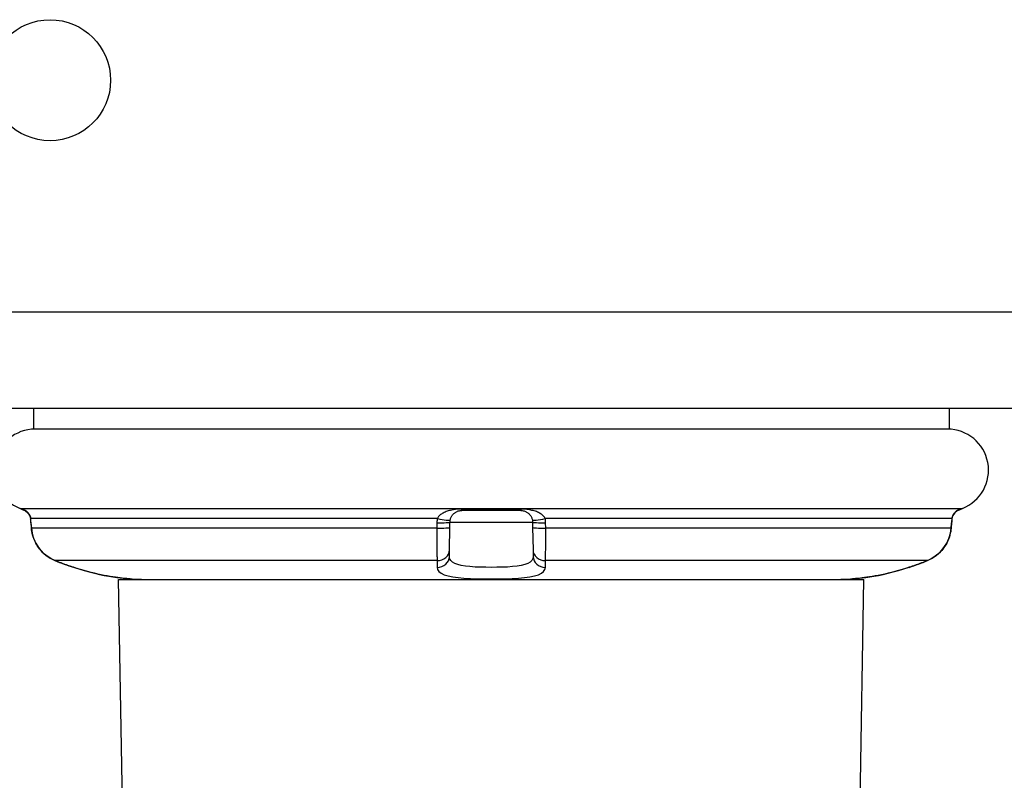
# Model space of a CAD drawing. Header units: inches. Extents: x 6 to 165, y 7 to 91.
# Tile 4 of 118: x 7.34 to 8.99, y 8.04 to 9.32. Entities that reach past the tile are written whole.
import ezdxf

# ---------------------------------------------------------------- set-up
doc = ezdxf.new("R2010")
doc.units = ezdxf.units.IN
doc.header["$MEASUREMENT"] = 0
doc.layers.add('Visible Edges(ANSI)', color=7, linetype='Continuous', lineweight=25)
doc.layers.add('Visible Tangent Edges(ANSI)', color=7, linetype='Continuous', lineweight=25)

msp = doc.modelspace()

# ---------------------------------------------------------------- linework, layer by layer
at = {"layer": 'Visible Edges(ANSI)'}
for p, q in [((6.1786, 8.6636), (29.7746, 8.6636)), ((7.3649, 8.6636), (7.3649, 8.6282)), ((8.9003, 8.6636), (8.9003, 8.6282)), ((8.9003, 8.6282), (7.3649, 8.6282)), ((8.1821, 8.4917), (8.083, 8.4917)), ((8.0632, 8.4634), (8.0633, 8.4724)), ((8.2018, 8.4724), (8.202, 8.4634)), ((7.3606, 8.4713), (7.3613, 8.4622)), ((8.0625, 8.4256), (8.0632, 8.4634)), ((8.202, 8.4634), (8.2026, 8.4256)), ((8.9039, 8.4622), (8.9046, 8.4713)), ((8.0623, 8.4147), (8.0625, 8.4256)), ((8.2026, 8.4256), (8.2028, 8.4147)), ((7.5076, 8.3762), (8.7576, 8.3762)), ((7.5266, 7.288), (7.5076, 8.3762)), ((8.7386, 7.288), (8.7576, 8.3762))]:
    msp.add_line(p, q, dxfattribs=at)
at = {"layer": 'Visible Edges(ANSI)', "flags": 128}
for points in [[(7.3486, 8.493), (7.3496, 8.4925), (7.3514, 8.4914), (7.3553, 8.488), (7.3584, 8.4833), (7.3595, 8.4806), (7.36, 8.4778)], [(7.3504, 8.4921), (7.3535, 8.4897), (7.3566, 8.4864), (7.3589, 8.4824), (7.36, 8.4778)], [(8.0637, 8.4759), (8.064, 8.4771), (8.0643, 8.4782), (8.0648, 8.4794), (8.0652, 8.4805), (8.0658, 8.4815), (8.0663, 8.4825), (8.067, 8.4834), (8.0676, 8.4843), (8.0683, 8.4852), (8.0691, 8.486), (8.0699, 8.4867), (8.0707, 8.4874), (8.0715, 8.488), (8.0724, 8.4886), (8.0733, 8.4892), (8.0742, 8.4897), (8.0752, 8.4901), (8.0762, 8.4905), (8.0772, 8.4909), (8.0783, 8.4912), (8.0794, 8.4914), (8.0806, 8.4916), (8.0818, 8.4917), (8.083, 8.4917)], [(8.1821, 8.4917), (8.1834, 8.4917), (8.1846, 8.4916), (8.1858, 8.4914), (8.1869, 8.4912), (8.1879, 8.4909), (8.189, 8.4905), (8.19, 8.4901), (8.191, 8.4897), (8.1919, 8.4892), (8.1928, 8.4886), (8.1937, 8.488), (8.1945, 8.4874), (8.1953, 8.4867), (8.1961, 8.486), (8.1968, 8.4852), (8.1975, 8.4843), (8.1982, 8.4834), (8.1988, 8.4825), (8.1994, 8.4815), (8.1999, 8.4805), (8.2004, 8.4794), (8.2008, 8.4782), (8.2012, 8.4771), (8.2015, 8.4759)], [(8.9165, 8.493), (8.9155, 8.4925), (8.9138, 8.4914), (8.9099, 8.488), (8.9067, 8.4833), (8.9057, 8.4806), (8.9052, 8.4778)], [(8.9148, 8.4921), (8.9116, 8.4897), (8.9086, 8.4864), (8.9063, 8.4823), (8.9052, 8.4778)], [(8.0633, 8.4724), (8.0634, 8.4726), (8.0634, 8.4727), (8.0634, 8.4728), (8.0634, 8.473), (8.0634, 8.4731), (8.0634, 8.4733), (8.0634, 8.4734), (8.0634, 8.4736), (8.0634, 8.4737), (8.0634, 8.4739), (8.0634, 8.474), (8.0635, 8.4741), (8.0635, 8.4743), (8.0635, 8.4744), (8.0635, 8.4746), (8.0635, 8.4747), (8.0635, 8.4749), (8.0636, 8.475), (8.0636, 8.4751), (8.0636, 8.4753), (8.0636, 8.4754), (8.0637, 8.4756), (8.0637, 8.4757), (8.0637, 8.4759)], [(8.2015, 8.4759), (8.2015, 8.4757), (8.2015, 8.4756), (8.2015, 8.4754), (8.2016, 8.4753), (8.2016, 8.4751), (8.2016, 8.475), (8.2016, 8.4749), (8.2016, 8.4747), (8.2017, 8.4746), (8.2017, 8.4744), (8.2017, 8.4743), (8.2017, 8.4741), (8.2017, 8.474), (8.2017, 8.4739), (8.2018, 8.4737), (8.2018, 8.4736), (8.2018, 8.4734), (8.2018, 8.4733), (8.2018, 8.4731), (8.2018, 8.473), (8.2018, 8.4728), (8.2018, 8.4727), (8.2018, 8.4726), (8.2018, 8.4724)], [(7.3613, 8.4622), (7.3625, 8.4535), (7.365, 8.4449), (7.3686, 8.4369), (7.3733, 8.4294), (7.379, 8.4226), (7.3856, 8.4167), (7.3929, 8.4117), (7.4008, 8.4078)], [(8.8644, 8.4078), (8.8723, 8.4117), (8.8796, 8.4167), (8.8861, 8.4226), (8.8918, 8.4294), (8.8965, 8.4369), (8.9001, 8.4449), (8.9026, 8.4535), (8.9039, 8.4622)], [(7.4317, 8.3964), (7.4406, 8.3936), (7.4495, 8.391), (7.4583, 8.3886), (7.4669, 8.3865), (7.4753, 8.3846), (7.4833, 8.3829), (7.4909, 8.3815), (7.4979, 8.3803), (7.5043, 8.3794), (7.51, 8.3787), (7.515, 8.3781), (7.5191, 8.3777), (7.5224, 8.3774), (7.5247, 8.3772), (7.5261, 8.3771), (7.5266, 8.377)], [(8.7386, 8.377), (8.739, 8.3771), (8.7405, 8.3772), (8.7428, 8.3774), (8.7461, 8.3777), (8.7502, 8.3781), (8.7552, 8.3787), (8.7609, 8.3794), (8.7673, 8.3803), (8.7743, 8.3815), (8.7819, 8.3829), (8.7899, 8.3846), (8.7982, 8.3865), (8.8069, 8.3886), (8.8157, 8.391), (8.8246, 8.3936), (8.8334, 8.3964)]]:
    msp.add_lwpolyline(points, dxfattribs=at)
at = {"layer": 'Visible Edges(ANSI)'}
msp.add_circle((7.3926, 9.2136), 0.1015, dxfattribs=at)
for centre, radius, start, end in [((7.3675, 8.5593), 0.0689, 90, 248.6362), ((8.8977, 8.5593), 0.0689, 291.3638, 90), ((7.3352, 8.4768), 0.0197, 61.635, 68.6362), ((7.3539, 8.5114), 0.0197, 241.635, 259.6686), ((8.9113, 8.5114), 0.0197, 280.3287, 298.365), ((8.93, 8.4768), 0.0197, 111.3638, 118.365), ((7.528, 8.3967), 0.0197, 265.8475, 266.3847), ((7.5525, 8.7838), 0.4076, 266.3847, 270), ((8.7127, 8.7838), 0.4076, 270, 273.6153), ((8.7371, 8.3967), 0.0197, 273.6153, 274.1525)]:
    msp.add_arc(centre, radius, start, end, dxfattribs=at)
for centre, major_axis, ratio, start_param, end_param in [((7.3568, 8.4703), (0.0026, -0.0349), 0.109206, 1.589466, 1.777194), ((8.9084, 8.4703), (-0.0026, -0.0349), 0.109206, 4.505991, 4.69372), ((7.5588, 8.7886), (0.4123, 0.0001), 0.999862, 4.318928, 4.398966), ((8.7064, 8.7885), (0.4123, -0.0001), 0.999862, 5.02581, 5.105859)]:
    msp.add_ellipse(centre, major_axis=major_axis, ratio=ratio, start_param=start_param, end_param=end_param, dxfattribs=at)
at = {"layer": 'Visible Tangent Edges(ANSI)'}
for p, q in [((29.7746, 8.8246), (6.1786, 8.8246)), ((7.3424, 8.4951), (8.9228, 8.4951)), ((7.3445, 8.4941), (7.3461, 8.4941)), ((8.0824, 8.4941), (8.1827, 8.4941)), ((8.919, 8.4941), (8.9206, 8.4941)), ((8.0421, 8.4782), (7.3601, 8.4782)), ((8.0633, 8.4724), (8.2018, 8.4724)), ((8.9051, 8.4782), (8.2231, 8.4782)), ((7.3614, 8.4623), (7.3607, 8.4713)), ((8.0412, 8.4623), (7.3614, 8.4623)), ((8.0414, 8.4713), (8.0412, 8.4623)), ((8.224, 8.4623), (8.2238, 8.4713)), ((8.9038, 8.4623), (8.224, 8.4623)), ((8.9045, 8.4713), (8.9038, 8.4623)), ((8.0419, 8.4078), (7.4008, 8.4078)), ((8.8644, 8.4078), (8.2233, 8.4078))]:
    msp.add_line(p, q, dxfattribs=at)
at = {"layer": 'Visible Tangent Edges(ANSI)', "flags": 128}
for points in [[(7.3601, 8.4782), (7.3599, 8.4794), (7.3596, 8.4806), (7.3593, 8.4817), (7.3588, 8.4828), (7.3583, 8.4839), (7.3578, 8.4849), (7.3572, 8.4858), (7.3565, 8.4867), (7.3559, 8.4875), (7.3552, 8.4883), (7.3544, 8.4891), (7.3537, 8.4898), (7.3529, 8.4904), (7.3522, 8.491), (7.3514, 8.4915), (7.3506, 8.492), (7.3499, 8.4925), (7.3492, 8.4929), (7.3485, 8.4932), (7.3478, 8.4935), (7.3472, 8.4938), (7.3468, 8.494), (7.3464, 8.4941), (7.3461, 8.4941)], [(8.0824, 8.4941), (8.0799, 8.4941), (8.0775, 8.494), (8.0751, 8.4938), (8.0728, 8.4935), (8.0706, 8.4932), (8.0684, 8.4929), (8.0663, 8.4925), (8.0643, 8.492), (8.0624, 8.4915), (8.0605, 8.491), (8.0587, 8.4904), (8.0569, 8.4898), (8.0552, 8.4891), (8.0535, 8.4883), (8.052, 8.4875), (8.0505, 8.4867), (8.049, 8.4858), (8.0477, 8.4849), (8.0465, 8.4839), (8.0453, 8.4828), (8.0443, 8.4817), (8.0434, 8.4806), (8.0427, 8.4794), (8.0421, 8.4782)], [(8.2231, 8.4782), (8.2225, 8.4794), (8.2217, 8.4806), (8.2209, 8.4817), (8.2198, 8.4828), (8.2187, 8.4839), (8.2175, 8.4849), (8.2162, 8.4858), (8.2147, 8.4867), (8.2132, 8.4875), (8.2116, 8.4883), (8.21, 8.4891), (8.2083, 8.4898), (8.2065, 8.4904), (8.2047, 8.491), (8.2028, 8.4915), (8.2008, 8.492), (8.1988, 8.4925), (8.1968, 8.4929), (8.1946, 8.4932), (8.1924, 8.4935), (8.1901, 8.4938), (8.1877, 8.494), (8.1852, 8.4941), (8.1827, 8.4941)], [(8.919, 8.4941), (8.9188, 8.4941), (8.9184, 8.494), (8.9179, 8.4938), (8.9173, 8.4935), (8.9167, 8.4932), (8.916, 8.4929), (8.9153, 8.4925), (8.9146, 8.492), (8.9138, 8.4915), (8.913, 8.491), (8.9123, 8.4904), (8.9115, 8.4898), (8.9107, 8.4891), (8.91, 8.4883), (8.9093, 8.4875), (8.9086, 8.4867), (8.908, 8.4858), (8.9074, 8.4849), (8.9068, 8.4839), (8.9063, 8.4828), (8.9059, 8.4817), (8.9055, 8.4806), (8.9053, 8.4794), (8.9051, 8.4782)], [(7.3607, 8.4713), (7.3607, 8.4716), (7.3607, 8.4719), (7.3606, 8.4722), (7.3606, 8.4725), (7.3606, 8.4728), (7.3606, 8.4731), (7.3605, 8.4733), (7.3605, 8.4736), (7.3605, 8.4739), (7.3605, 8.4742), (7.3604, 8.4745), (7.3604, 8.4748), (7.3604, 8.4751), (7.3604, 8.4754), (7.3603, 8.4757), (7.3603, 8.4759), (7.3603, 8.4762), (7.3603, 8.4765), (7.3602, 8.4768), (7.3602, 8.4771), (7.3602, 8.4774), (7.3602, 8.4777), (7.3601, 8.4779), (7.3601, 8.4782)], [(8.0421, 8.4782), (8.0421, 8.4779), (8.042, 8.4777), (8.042, 8.4774), (8.0419, 8.4771), (8.0419, 8.4768), (8.0418, 8.4765), (8.0418, 8.4762), (8.0417, 8.4759), (8.0417, 8.4757), (8.0416, 8.4754), (8.0416, 8.4751), (8.0416, 8.4748), (8.0416, 8.4745), (8.0415, 8.4742), (8.0415, 8.4739), (8.0415, 8.4736), (8.0415, 8.4733), (8.0414, 8.4731), (8.0414, 8.4728), (8.0414, 8.4725), (8.0414, 8.4722), (8.0414, 8.4719), (8.0414, 8.4716), (8.0414, 8.4713)], [(8.2238, 8.4713), (8.2238, 8.4716), (8.2238, 8.4719), (8.2238, 8.4722), (8.2238, 8.4725), (8.2238, 8.4728), (8.2237, 8.4731), (8.2237, 8.4733), (8.2237, 8.4736), (8.2237, 8.4739), (8.2236, 8.4742), (8.2236, 8.4745), (8.2236, 8.4748), (8.2236, 8.4751), (8.2235, 8.4754), (8.2235, 8.4757), (8.2234, 8.4759), (8.2234, 8.4762), (8.2234, 8.4765), (8.2233, 8.4768), (8.2233, 8.4771), (8.2232, 8.4774), (8.2232, 8.4777), (8.2231, 8.4779), (8.2231, 8.4782)], [(8.9051, 8.4782), (8.905, 8.4779), (8.905, 8.4777), (8.905, 8.4774), (8.9049, 8.4771), (8.9049, 8.4768), (8.9049, 8.4765), (8.9049, 8.4762), (8.9048, 8.4759), (8.9048, 8.4757), (8.9048, 8.4754), (8.9048, 8.4751), (8.9047, 8.4748), (8.9047, 8.4745), (8.9047, 8.4742), (8.9047, 8.4739), (8.9046, 8.4736), (8.9046, 8.4733), (8.9046, 8.4731), (8.9046, 8.4728), (8.9046, 8.4725), (8.9045, 8.4722), (8.9045, 8.4719), (8.9045, 8.4716), (8.9045, 8.4713)], [(7.4008, 8.4078), (7.3981, 8.409), (7.3955, 8.4103), (7.3929, 8.4117), (7.3904, 8.4133), (7.3879, 8.415), (7.3856, 8.4167), (7.3833, 8.4186), (7.3811, 8.4206), (7.3791, 8.4227), (7.3771, 8.4249), (7.3752, 8.4271), (7.3734, 8.4295), (7.3717, 8.4319), (7.3702, 8.4344), (7.3687, 8.437), (7.3674, 8.4396), (7.3662, 8.4423), (7.3651, 8.445), (7.3642, 8.4478), (7.3633, 8.4507), (7.3627, 8.4535), (7.3621, 8.4564), (7.3617, 8.4594), (7.3614, 8.4623)], [(8.0412, 8.4623), (8.0412, 8.4594), (8.0411, 8.4564), (8.0411, 8.4535), (8.0411, 8.4507), (8.0411, 8.4478), (8.0411, 8.445), (8.0411, 8.4423), (8.0411, 8.4396), (8.0411, 8.437), (8.0412, 8.4344), (8.0412, 8.4319), (8.0412, 8.4295), (8.0412, 8.4271), (8.0413, 8.4248), (8.0413, 8.4227), (8.0414, 8.4206), (8.0414, 8.4186), (8.0415, 8.4167), (8.0415, 8.415), (8.0416, 8.4133), (8.0417, 8.4117), (8.0418, 8.4103), (8.0418, 8.409), (8.0419, 8.4078)], [(8.2233, 8.4078), (8.2233, 8.409), (8.2234, 8.4103), (8.2235, 8.4117), (8.2236, 8.4133), (8.2236, 8.415), (8.2237, 8.4167), (8.2237, 8.4186), (8.2238, 8.4206), (8.2238, 8.4227), (8.2239, 8.4249), (8.2239, 8.4271), (8.224, 8.4295), (8.224, 8.4319), (8.224, 8.4344), (8.224, 8.437), (8.224, 8.4396), (8.2241, 8.4423), (8.2241, 8.445), (8.2241, 8.4478), (8.224, 8.4507), (8.224, 8.4535), (8.224, 8.4564), (8.224, 8.4594), (8.224, 8.4623)], [(8.9038, 8.4623), (8.9035, 8.4594), (8.9031, 8.4564), (8.9025, 8.4535), (8.9018, 8.4506), (8.901, 8.4478), (8.9, 8.445), (8.899, 8.4422), (8.8978, 8.4396), (8.8964, 8.4369), (8.895, 8.4344), (8.8934, 8.4319), (8.8917, 8.4294), (8.89, 8.4271), (8.8881, 8.4248), (8.8861, 8.4227), (8.884, 8.4206), (8.8818, 8.4186), (8.8795, 8.4167), (8.8772, 8.415), (8.8748, 8.4133), (8.8723, 8.4117), (8.8697, 8.4103), (8.8671, 8.409), (8.8644, 8.4078)], [(7.4317, 8.3964), (7.4304, 8.3968), (7.4291, 8.3972), (7.4278, 8.3977), (7.4265, 8.3981), (7.4252, 8.3986), (7.4239, 8.399), (7.4226, 8.3995), (7.4213, 8.3999), (7.42, 8.4004), (7.4187, 8.4008), (7.4174, 8.4013), (7.4161, 8.4018), (7.4148, 8.4023), (7.4136, 8.4027), (7.4123, 8.4032), (7.411, 8.4037), (7.4097, 8.4042), (7.4084, 8.4047), (7.4071, 8.4052), (7.4059, 8.4057), (7.4046, 8.4062), (7.4033, 8.4068), (7.402, 8.4073), (7.4008, 8.4078)], [(8.0419, 8.4078), (8.0419, 8.4073), (8.0419, 8.4068), (8.0419, 8.4062), (8.0419, 8.4057), (8.0419, 8.4052), (8.0419, 8.4047), (8.0419, 8.4042), (8.0419, 8.4037), (8.0419, 8.4032), (8.0419, 8.4027), (8.0419, 8.4023), (8.0419, 8.4018), (8.0419, 8.4013), (8.0419, 8.4008), (8.0419, 8.4004), (8.0419, 8.3999), (8.0419, 8.3995), (8.0419, 8.399), (8.0419, 8.3986), (8.0419, 8.3981), (8.0419, 8.3977), (8.0419, 8.3972), (8.0419, 8.3968), (8.0419, 8.3964)], [(8.2028, 8.4147), (8.2023, 8.4112), (8.2007, 8.4081), (8.1979, 8.4053), (8.194, 8.4029), (8.1889, 8.401), (8.1828, 8.3995), (8.1759, 8.3983), (8.1681, 8.3975), (8.1598, 8.3969), (8.151, 8.3966), (8.1419, 8.3964), (8.1326, 8.3963), (8.1233, 8.3964), (8.1141, 8.3965), (8.1053, 8.3969), (8.0969, 8.3975), (8.0892, 8.3983), (8.0823, 8.3994), (8.0763, 8.401), (8.0712, 8.4029), (8.0673, 8.4053), (8.0645, 8.408), (8.0628, 8.4112), (8.0623, 8.4147)], [(8.2233, 8.3964), (8.2233, 8.3968), (8.2233, 8.3972), (8.2233, 8.3977), (8.2233, 8.3981), (8.2233, 8.3986), (8.2233, 8.399), (8.2233, 8.3995), (8.2233, 8.3999), (8.2233, 8.4004), (8.2233, 8.4008), (8.2233, 8.4013), (8.2233, 8.4018), (8.2233, 8.4023), (8.2233, 8.4027), (8.2233, 8.4032), (8.2233, 8.4037), (8.2233, 8.4042), (8.2233, 8.4047), (8.2233, 8.4052), (8.2233, 8.4057), (8.2233, 8.4062), (8.2233, 8.4068), (8.2233, 8.4073), (8.2233, 8.4078)], [(8.8644, 8.4078), (8.8631, 8.4073), (8.8618, 8.4068), (8.8606, 8.4062), (8.8593, 8.4057), (8.858, 8.4052), (8.8567, 8.4047), (8.8555, 8.4042), (8.8542, 8.4037), (8.8529, 8.4032), (8.8516, 8.4027), (8.8503, 8.4023), (8.849, 8.4018), (8.8477, 8.4013), (8.8464, 8.4008), (8.8452, 8.4004), (8.8439, 8.3999), (8.8426, 8.3995), (8.8413, 8.399), (8.84, 8.3986), (8.8387, 8.3981), (8.8374, 8.3977), (8.8361, 8.3972), (8.8347, 8.3968), (8.8334, 8.3964)], [(7.5268, 8.377), (7.5266, 8.377), (7.5259, 8.3771), (7.5249, 8.3772), (7.5234, 8.3773), (7.5215, 8.3774), (7.5192, 8.3776), (7.5165, 8.3779), (7.5134, 8.3782), (7.5101, 8.3786), (7.5064, 8.3791), (7.5023, 8.3797), (7.498, 8.3803), (7.4935, 8.3811), (7.4886, 8.3819), (7.4835, 8.3829), (7.4782, 8.3839), (7.4727, 8.3851), (7.4671, 8.3864), (7.4614, 8.3879), (7.4555, 8.3894), (7.4496, 8.391), (7.4437, 8.3927), (7.4377, 8.3945), (7.4317, 8.3964)], [(8.0419, 8.3964), (8.0426, 8.3927), (8.0448, 8.3893), (8.0485, 8.3864), (8.0536, 8.384), (8.0602, 8.3819), (8.0679, 8.3803), (8.0769, 8.3791), (8.0868, 8.3782), (8.0976, 8.3776), (8.1089, 8.3772), (8.1207, 8.3771), (8.1326, 8.377), (8.1445, 8.3771), (8.1562, 8.3773), (8.1675, 8.3776), (8.1782, 8.3782), (8.1882, 8.3791), (8.1972, 8.3803), (8.205, 8.3819), (8.2116, 8.3839), (8.2167, 8.3864), (8.2203, 8.3894), (8.2226, 8.3927), (8.2233, 8.3964)], [(8.8334, 8.3964), (8.8275, 8.3945), (8.8215, 8.3927), (8.8155, 8.391), (8.8096, 8.3893), (8.8038, 8.3878), (8.798, 8.3864), (8.7924, 8.3851), (8.7869, 8.384), (8.7816, 8.3829), (8.7765, 8.3819), (8.7716, 8.3811), (8.767, 8.3803), (8.7626, 8.3797), (8.7586, 8.3791), (8.7549, 8.3786), (8.7516, 8.3782), (8.7486, 8.3779), (8.746, 8.3776), (8.7437, 8.3774), (8.7419, 8.3772), (8.7404, 8.3771), (8.7393, 8.3771), (8.7386, 8.377), (8.7384, 8.377)]]:
    msp.add_lwpolyline(points, dxfattribs=at)
at = {"layer": 'Visible Tangent Edges(ANSI)'}
for centre, major_axis, ratio, start_param, end_param in [((7.3555, 8.5114), (0, -0.0197), 0.997973, 5.788123, 5.945304), ((8.083, 8.5114), (0, -0.0197), 0.063637, 5.788123, 6.283185), ((8.1821, 8.5114), (0, -0.0197), 0.063637, 0, 0.495063), ((8.9097, 8.5114), (0, -0.0197), 0.997973, 0.337891, 0.495063), ((7.3796, 8.4796), (-0.0196, -0.0019), 0.191852, 6.164699, 6.283185), ((8.0437, 8.4727), (0.0197, -0.0003), 0.075184, 4.596361, 6.283185), ((8.0444, 8.4796), (0.0193, -0.0038), 0.094112, 4.612383, 6.283185), ((8.2208, 8.4796), (-0.0193, -0.0038), 0.094112, 0, 1.670802), ((8.2215, 8.4727), (-0.0197, -0.0003), 0.075184, 0, 1.686825), ((8.8856, 8.4796), (0.0196, -0.0019), 0.191852, 0, 0.118486), ((7.3802, 8.4727), (-0.0196, -0.0015), 0.017403, 6.165845, 6.283185), ((7.3809, 8.4637), (-0.0196, -0.0015), 0.017403, 6.165533, 6.283185), ((8.0435, 8.4637), (0.0197, -0.0003), 0.075192, 4.596049, 6.283185), ((8.2217, 8.4637), (-0.0197, -0.0003), 0.075192, 0, 1.687137), ((8.8843, 8.4637), (0.0196, -0.0015), 0.017403, 0, 0.117653), ((8.885, 8.4727), (0.0196, -0.0015), 0.017403, 0, 0.117341), ((8.0428, 8.426), (0.0197, -0.0003), 0.92364, 4.68103, 6.283185), ((8.2223, 8.426), (-0.0197, -0.0003), 0.92364, 0, 1.602156), ((8.0427, 8.4151), (0.0197, -0.0003), 0.951327, 4.689106, 6.283185), ((8.2225, 8.4151), (-0.0197, -0.0003), 0.951327, 0, 1.594079), ((7.4378, 8.4151), (-0.0061, -0.0187), 0.005379, 6.243298, 6.283185), ((8.8274, 8.4151), (0.0061, -0.0187), 0.005379, 0, 0.039887)]:
    msp.add_ellipse(centre, major_axis=major_axis, ratio=ratio, start_param=start_param, end_param=end_param, dxfattribs=at)

doc.saveas('drawing.dxf')
